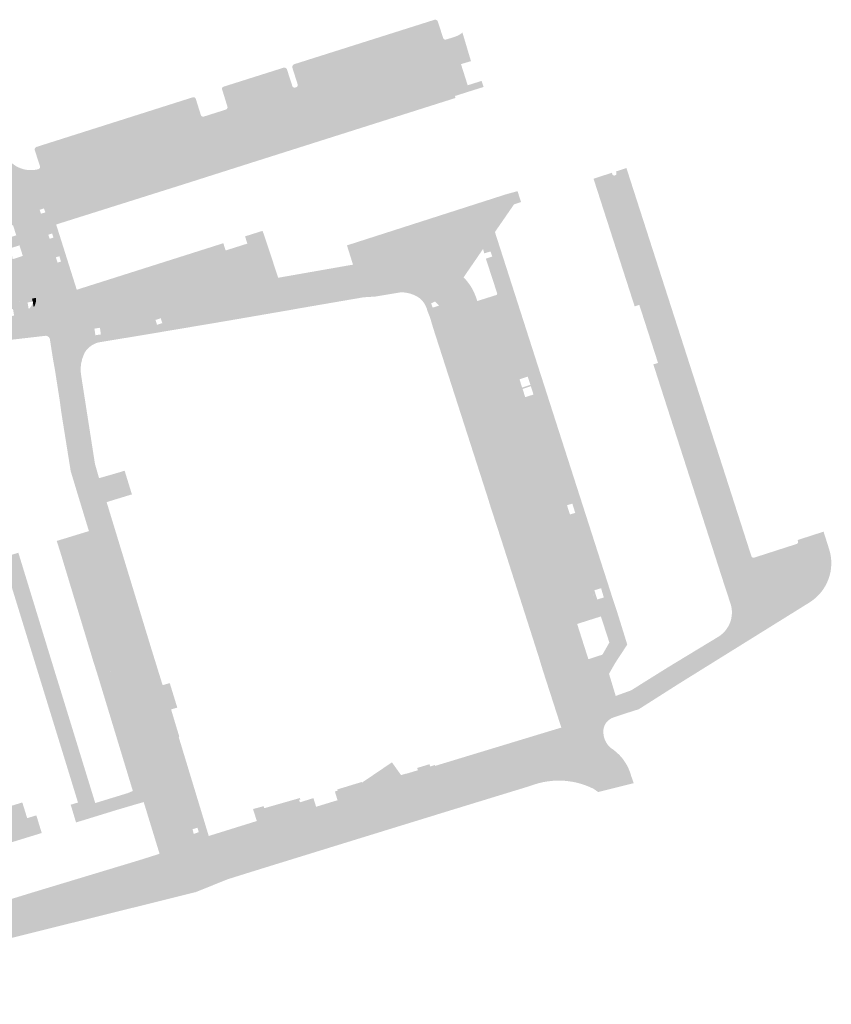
# Model space of a CAD drawing. Header units: inches. Extents: x 83221 to 84763, y 445855 to 447258.
# Tile 42 of 58: x 84313 to 84488, y 445901 to 446114. Entities that reach past the tile are written whole.
import ezdxf

# ---------------------------------------------------------------- set-up
doc = ezdxf.new("R2010")
doc.units = ezdxf.units.IN
doc.header["$MEASUREMENT"] = 0

msp = doc.modelspace()

# ---------------------------------------------------------------- hatches: boundary and pattern name
for points in [[(84404.89, 446109.81), (84372.47, 446099.47), (84372.51, 446099.49), (84372.55, 446099.51), (84372.59, 446099.54), (84372.63, 446099.56), (84372.66, 446099.59), (84372.69, 446099.63), (84372.72, 446099.66), (84372.74, 446099.7), (84372.76, 446099.74), (84372.78, 446099.78), (84372.8, 446099.83), (84372.81, 446099.88), (84372.81, 446099.92), (84372.82, 446099.97), (84372.81, 446100.02), (84372.81, 446100.07), (84372.8, 446100.11), (84371.66, 446103.7), (84371.65, 446103.75), (84371.64, 446103.8), (84371.64, 446103.86), (84371.64, 446103.91), (84371.64, 446103.97), (84371.65, 446104.02), (84371.67, 446104.07), (84371.69, 446104.13), (84371.71, 446104.17), (84371.74, 446104.22), (84371.77, 446104.26), (84371.8, 446104.3), (84371.84, 446104.34), (84371.88, 446104.37), (84371.93, 446104.4), (84371.98, 446104.43), (84372.02, 446104.45), (84372.07, 446104.47), (84402.35, 446114.06), (84402.4, 446114.07), (84402.45, 446114.08), (84402.51, 446114.09), (84402.56, 446114.09), (84402.61, 446114.09), (84402.66, 446114.08), (84402.72, 446114.07), (84402.77, 446114.05), (84402.81, 446114.03), (84402.86, 446114.01), (84402.91, 446113.98), (84402.95, 446113.94), (84402.99, 446113.9), (84403.02, 446113.86), (84403.06, 446113.82), (84403.08, 446113.77), (84403.11, 446113.72), (84403.12, 446113.67), (84404.27, 446110.12), (84404.28, 446110.08), (84404.3, 446110.04), (84404.33, 446110.01), (84404.35, 446109.97), (84404.38, 446109.94), (84404.41, 446109.91), (84404.44, 446109.88), (84404.48, 446109.86), (84404.51, 446109.84), (84404.55, 446109.82), (84404.59, 446109.81), (84404.63, 446109.8), (84404.68, 446109.79), (84404.72, 446109.79), (84404.76, 446109.79), (84404.81, 446109.79), (84404.85, 446109.8), (84404.89, 446109.81), (84404.89, 446109.81)], [(84408.12, 446104.48), (84360.76, 446089.43), (84356.47, 446088.07), (84356.1, 446087.94), (84348.8, 446085.62), (84318.76, 446076.04), (84316.76, 446081.78), (84352.53, 446093.15), (84357.27, 446094.65), (84372.27, 446099.42), (84372.47, 446099.47), (84404.89, 446109.81), (84406.44, 446110.27), (84406.9, 446110.43), (84407.35, 446110.62), (84407.77, 446110.84), (84408.18, 446111.11), (84408.44, 446111.3), (84410.28, 446105.13), (84408.12, 446104.48)], [(84357.27, 446094.65), (84357.32, 446094.67), (84357.36, 446094.7), (84357.4, 446094.73), (84357.44, 446094.76), (84357.48, 446094.8), (84357.51, 446094.84), (84357.54, 446094.88), (84357.57, 446094.92), (84357.59, 446094.96), (84357.6, 446095.01), (84357.62, 446095.05), (84357.63, 446095.1), (84357.63, 446095.14), (84357.63, 446095.19), (84357.63, 446095.24), (84357.62, 446095.28), (84356.5, 446098.9), (84356.48, 446098.94), (84356.47, 446098.98), (84356.46, 446099.02), (84356.45, 446099.06), (84356.44, 446099.11), (84356.44, 446099.15), (84356.44, 446099.19), (84356.45, 446099.23), (84356.46, 446099.28), (84356.47, 446099.32), (84356.49, 446099.36), (84356.51, 446099.39), (84356.53, 446099.43), (84356.56, 446099.46), (84356.59, 446099.49), (84356.62, 446099.52), (84356.65, 446099.55), (84356.69, 446099.57), (84356.73, 446099.59), (84356.76, 446099.61), (84356.8, 446099.62), (84356.85, 446099.63), (84369.81, 446103.73), (84369.87, 446103.74), (84369.92, 446103.74), (84369.97, 446103.74), (84370.02, 446103.73), (84370.08, 446103.72), (84370.13, 446103.7), (84370.18, 446103.68), (84370.22, 446103.66), (84370.27, 446103.63), (84370.31, 446103.59), (84370.35, 446103.56), (84370.39, 446103.52), (84370.42, 446103.47), (84370.45, 446103.43), (84370.47, 446103.38), (84370.49, 446103.33), (84371.64, 446099.78), (84371.65, 446099.74), (84371.67, 446099.7), (84371.69, 446099.66), (84371.71, 446099.63), (84371.73, 446099.59), (84371.76, 446099.56), (84371.79, 446099.53), (84371.83, 446099.5), (84371.86, 446099.48), (84371.9, 446099.46), (84371.93, 446099.44), (84371.98, 446099.43), (84372.02, 446099.41), (84372.06, 446099.41), (84372.1, 446099.4), (84372.15, 446099.4), (84372.19, 446099.41), (84372.23, 446099.41), (84372.27, 446099.42), (84357.27, 446094.65), (84357.27, 446094.65)], [(84409.09, 446099.76), (84362.18, 446084.91), (84360.76, 446089.43), (84408.12, 446104.48), (84409.42, 446100.39), (84409.43, 446100.34), (84409.43, 446100.29), (84409.43, 446100.24), (84409.43, 446100.2), (84409.42, 446100.15), (84409.41, 446100.1), (84409.39, 446100.06), (84409.37, 446100.01), (84409.35, 446099.97), (84409.32, 446099.93), (84409.29, 446099.89), (84409.26, 446099.86), (84409.22, 446099.83), (84409.18, 446099.8), (84409.14, 446099.78), (84409.09, 446099.76), (84409.09, 446099.76)], [(84413.01, 446099.55), (84411.73, 446099.15), (84406.81, 446097.59), (84406.94, 446097.17), (84360.86, 446082.55), (84348.36, 446078.57), (84320.58, 446069.81), (84318.05, 446075.58), (84318.15, 446075.66), (84318.25, 446075.73), (84318.36, 446075.8), (84318.49, 446075.89), (84318.62, 446075.96), (84318.76, 446076.04), (84318.8, 446076.04), (84318.84, 446076.05), (84318.89, 446076.05), (84318.93, 446076.05), (84318.97, 446076.04), (84319.01, 446076.03), (84319.05, 446076.02), (84319.09, 446076), (84319.12, 446075.98), (84319.16, 446075.96), (84319.19, 446075.93), (84319.22, 446075.91), (84319.25, 446075.88), (84319.28, 446075.84), (84319.3, 446075.81), (84319.32, 446075.77), (84319.34, 446075.74), (84319.35, 446075.7), (84320.47, 446072.11), (84320.49, 446072.07), (84320.51, 446072.03), (84320.53, 446071.99), (84320.55, 446071.96), (84320.58, 446071.92), (84320.61, 446071.89), (84320.65, 446071.86), (84320.68, 446071.84), (84320.72, 446071.82), (84320.76, 446071.8), (84320.8, 446071.78), (84320.84, 446071.77), (84320.89, 446071.77), (84320.93, 446071.76), (84320.97, 446071.76), (84321.02, 446071.77), (84321.06, 446071.77), (84321.1, 446071.78), (84349.29, 446080.75), (84349.33, 446080.77), (84349.37, 446080.79), (84349.4, 446080.81), (84349.44, 446080.83), (84349.47, 446080.86), (84349.5, 446080.89), (84349.53, 446080.93), (84349.56, 446080.96), (84349.58, 446081), (84349.6, 446081.04), (84349.61, 446081.08), (84349.62, 446081.12), (84349.63, 446081.16), (84349.63, 446081.21), (84349.63, 446081.25), (84349.63, 446081.29), (84349.62, 446081.34), (84349.61, 446081.38), (84348.49, 446085), (84348.48, 446085.04), (84348.47, 446085.09), (84348.47, 446085.13), (84348.47, 446085.17), (84348.47, 446085.21), (84348.48, 446085.25), (84348.49, 446085.3), (84348.51, 446085.34), (84348.52, 446085.38), (84348.54, 446085.41), (84348.57, 446085.45), (84348.6, 446085.48), (84348.62, 446085.51), (84348.66, 446085.54), (84348.69, 446085.56), (84348.73, 446085.59), (84348.77, 446085.61), (84348.8, 446085.62), (84356.1, 446087.94), (84356.15, 446087.94), (84356.2, 446087.94), (84356.24, 446087.93), (84356.29, 446087.92), (84356.33, 446087.9), (84356.38, 446087.88), (84356.41, 446087.86), (84356.45, 446087.84), (84356.48, 446087.81), (84356.51, 446087.78), (84356.54, 446087.74), (84356.57, 446087.71), (84356.59, 446087.67), (84356.61, 446087.63), (84356.62, 446087.59), (84357.74, 446084.03), (84357.76, 446083.99), (84357.78, 446083.95), (84357.8, 446083.91), (84357.82, 446083.87), (84357.85, 446083.84), (84357.88, 446083.81), (84357.92, 446083.78), (84357.95, 446083.76), (84357.99, 446083.73), (84358.03, 446083.72), (84358.07, 446083.7), (84358.11, 446083.69), (84358.15, 446083.68), (84358.2, 446083.68), (84358.24, 446083.68), (84358.28, 446083.68), (84358.33, 446083.69), (84358.37, 446083.7), (84362.18, 446084.91), (84409.09, 446099.76), (84409.14, 446099.78), (84409.18, 446099.8), (84409.22, 446099.83), (84409.26, 446099.86), (84409.29, 446099.89), (84409.32, 446099.93), (84409.35, 446099.97), (84409.37, 446100.01), (84409.39, 446100.06), (84409.41, 446100.1), (84409.42, 446100.15), (84409.43, 446100.2), (84409.43, 446100.24), (84409.43, 446100.29), (84409.43, 446100.34), (84409.42, 446100.39), (84409.57, 446099.91), (84412.58, 446100.86), (84413.01, 446099.55), (84413.01, 446099.55)], [(84352.53, 446093.15), (84316.76, 446081.78), (84316.8, 446081.79), (84316.84, 446081.81), (84316.87, 446081.84), (84316.91, 446081.86), (84316.94, 446081.89), (84316.97, 446081.92), (84317, 446081.96), (84317.02, 446081.99), (84317.04, 446082.03), (84317.06, 446082.07), (84317.08, 446082.11), (84317.09, 446082.15), (84317.1, 446082.19), (84317.1, 446082.24), (84317.1, 446082.28), (84317.1, 446082.33), (84317.09, 446082.37), (84317.08, 446082.41), (84315.95, 446085.88), (84315.94, 446085.93), (84315.93, 446085.98), (84315.93, 446086.03), (84315.93, 446086.07), (84315.94, 446086.12), (84315.95, 446086.17), (84315.96, 446086.22), (84315.98, 446086.27), (84316, 446086.31), (84316.03, 446086.35), (84316.06, 446086.39), (84316.09, 446086.43), (84316.12, 446086.46), (84316.16, 446086.49), (84316.2, 446086.52), (84316.24, 446086.55), (84316.29, 446086.57), (84350.09, 446097.3), (84350.14, 446097.31), (84350.19, 446097.32), (84350.24, 446097.33), (84350.28, 446097.33), (84350.33, 446097.32), (84350.38, 446097.31), (84350.43, 446097.3), (84350.47, 446097.29), (84350.52, 446097.27), (84350.56, 446097.24), (84350.6, 446097.22), (84350.63, 446097.18), (84350.67, 446097.15), (84350.7, 446097.11), (84350.72, 446097.08), (84350.75, 446097.03), (84350.77, 446096.99), (84350.78, 446096.95), (84351.87, 446093.47), (84351.89, 446093.42), (84351.91, 446093.38), (84351.94, 446093.35), (84351.97, 446093.31), (84352, 446093.28), (84352.03, 446093.25), (84352.07, 446093.22), (84352.11, 446093.2), (84352.15, 446093.17), (84352.2, 446093.16), (84352.24, 446093.14), (84352.29, 446093.13), (84352.34, 446093.13), (84352.38, 446093.13), (84352.43, 446093.13), (84352.48, 446093.14), (84352.53, 446093.15), (84352.53, 446093.15)], [(84360.76, 446089.43), (84362.18, 446084.91), (84358.37, 446083.7), (84358.33, 446083.69), (84358.28, 446083.68), (84358.24, 446083.68), (84358.2, 446083.68), (84358.15, 446083.68), (84358.11, 446083.69), (84358.07, 446083.7), (84358.03, 446083.72), (84357.99, 446083.73), (84357.95, 446083.76), (84357.92, 446083.78), (84357.88, 446083.81), (84357.85, 446083.84), (84357.82, 446083.87), (84357.8, 446083.91), (84357.78, 446083.95), (84357.76, 446083.99), (84357.74, 446084.03), (84356.62, 446087.59), (84356.61, 446087.63), (84356.59, 446087.67), (84356.57, 446087.71), (84356.54, 446087.74), (84356.51, 446087.78), (84356.48, 446087.81), (84356.45, 446087.84), (84356.41, 446087.86), (84356.38, 446087.88), (84356.33, 446087.9), (84356.29, 446087.92), (84356.24, 446087.93), (84356.2, 446087.94), (84356.15, 446087.94), (84356.1, 446087.94), (84356.47, 446088.07), (84360.76, 446089.43), (84360.76, 446089.43)], [(84316.3, 446068.79), (84319.76, 446057.8), (84319.9, 446057.29), (84320.06, 446056.78), (84320.26, 446056.29), (84320.49, 446055.82), (84320.75, 446055.35), (84321.04, 446054.91), (84316.21, 446053.95), (84316.2, 446054.04), (84316.18, 446054.12), (84316.17, 446054.21), (84316.15, 446054.29), (84316.12, 446054.38), (84316.1, 446054.46), (84313.59, 446062.32), (84313.37, 446063.01), (84312.64, 446065.3), (84311.95, 446067.47), (84311.24, 446069.68), (84310.13, 446073.16), (84309.93, 446073.41), (84309.71, 446073.65), (84309.48, 446073.87), (84309.22, 446074.07), (84308.95, 446074.25), (84308.66, 446074.4), (84308.37, 446074.53), (84308.06, 446074.63), (84307.82, 446074.72), (84307.58, 446074.83), (84307.34, 446074.94), (84307.11, 446075.06), (84306.88, 446075.19), (84306.66, 446075.33), (84306.42, 446075.5), (84306.19, 446075.68), (84305.97, 446075.87), (84305.53, 446076.29), (84305.13, 446076.76), (84304.78, 446077.26), (84304.48, 446077.79), (84304.44, 446077.87), (84304.41, 446077.95), (84304.37, 446078.03), (84304.33, 446078.11), (84304.3, 446078.19), (84304.26, 446078.28), (84304.21, 446078.42), (84304.16, 446078.56), (84304.11, 446078.71), (84304.06, 446078.85), (84304.02, 446079), (84303.99, 446079.15), (84302.7, 446083.32), (84309.49, 446085.51), (84309.62, 446085.09), (84309.78, 446084.69), (84309.98, 446084.3), (84310.22, 446083.93), (84310.48, 446083.59), (84310.77, 446083.29), (84311.08, 446083), (84311.42, 446082.75), (84311.88, 446082.44), (84312.38, 446082.18), (84312.89, 446081.96), (84313.42, 446081.79), (84313.97, 446081.66), (84314.52, 446081.58), (84315.09, 446081.56), (84315.65, 446081.58), (84316.21, 446081.65), (84316.76, 446081.78), (84318.76, 446076.04), (84318.62, 446075.96), (84318.49, 446075.89), (84318.36, 446075.8), (84318.25, 446075.73), (84318.15, 446075.66), (84318.05, 446075.58), (84317.68, 446075.26), (84317.35, 446074.92), (84317.04, 446074.54), (84316.76, 446074.15), (84316.52, 446073.73), (84316.31, 446073.3), (84316.14, 446072.84), (84316, 446072.35), (84315.91, 446071.84), (84315.86, 446071.32), (84315.86, 446070.8), (84315.9, 446070.29), (84315.99, 446069.78), (84316.12, 446069.28), (84316.3, 446068.79), (84316.3, 446068.79)], [(84349.29, 446080.75), (84321.1, 446071.78), (84321.06, 446071.77), (84321.02, 446071.77), (84320.97, 446071.76), (84320.93, 446071.76), (84320.89, 446071.77), (84320.84, 446071.77), (84320.8, 446071.78), (84320.76, 446071.8), (84320.72, 446071.82), (84320.68, 446071.84), (84320.65, 446071.86), (84320.61, 446071.89), (84320.58, 446071.92), (84320.55, 446071.96), (84320.53, 446071.99), (84320.51, 446072.03), (84320.49, 446072.07), (84320.47, 446072.11), (84319.35, 446075.7), (84319.34, 446075.74), (84319.32, 446075.77), (84319.3, 446075.81), (84319.28, 446075.84), (84319.25, 446075.88), (84319.22, 446075.91), (84319.19, 446075.93), (84319.16, 446075.96), (84319.12, 446075.98), (84319.09, 446076), (84319.05, 446076.02), (84319.01, 446076.03), (84318.97, 446076.04), (84318.93, 446076.05), (84318.89, 446076.05), (84318.84, 446076.05), (84318.8, 446076.04), (84318.76, 446076.04), (84348.8, 446085.62), (84348.77, 446085.61), (84348.73, 446085.59), (84348.69, 446085.56), (84348.66, 446085.54), (84348.62, 446085.51), (84348.6, 446085.48), (84348.57, 446085.45), (84348.54, 446085.41), (84348.52, 446085.38), (84348.51, 446085.34), (84348.49, 446085.3), (84348.48, 446085.25), (84348.47, 446085.21), (84348.47, 446085.17), (84348.47, 446085.13), (84348.47, 446085.09), (84348.48, 446085.04), (84348.49, 446085), (84349.61, 446081.38), (84349.62, 446081.34), (84349.63, 446081.29), (84349.63, 446081.25), (84349.63, 446081.21), (84349.63, 446081.16), (84349.62, 446081.12), (84349.61, 446081.08), (84349.6, 446081.04), (84349.58, 446081), (84349.56, 446080.96), (84349.53, 446080.93), (84349.5, 446080.89), (84349.47, 446080.86), (84349.44, 446080.83), (84349.4, 446080.81), (84349.37, 446080.79), (84349.33, 446080.77), (84349.29, 446080.75), (84349.29, 446080.75)], [(84456.73, 446042.16), (84457.56, 446039.58), (84458.39, 446037), (84459.22, 446034.42), (84460.05, 446031.84), (84460.88, 446029.26), (84461.71, 446026.68), (84462.54, 446024.1), (84463.38, 446021.53), (84464.21, 446018.95), (84465.04, 446016.37), (84465.87, 446013.79), (84466.7, 446011.21), (84467.53, 446008.63), (84468.36, 446006.05), (84469.19, 446003.47), (84470.02, 446000.89), (84470.84, 445998.33), (84463.72, 445996.09), (84449.72, 446039.55), (84450.73, 446039.88), (84446.68, 446052.43), (84445.68, 446052.1), (84436.88, 446079.41), (84436.79, 446079.71), (84437.88, 446080.06), (84440.74, 446080.99), (84440.82, 446080.75), (84440.85, 446080.65), (84440.95, 446080.52), (84441.1, 446080.43), (84441.26, 446080.39), (84441.43, 446080.42), (84441.58, 446080.5), (84441.69, 446080.62), (84441.75, 446080.78), (84441.75, 446080.94), (84441.72, 446081.04), (84441.64, 446081.28), (84443.9, 446082.01), (84445.94, 446075.68), (84446.77, 446073.1), (84447.6, 446070.53), (84448.43, 446067.95), (84449.26, 446065.37), (84450.09, 446062.79), (84450.92, 446060.21), (84451.75, 446057.63), (84452.58, 446055.05), (84453.41, 446052.47), (84454.24, 446049.89), (84455.07, 446047.32), (84455.9, 446044.74), (84456.73, 446042.16)], [(84415.46, 446068.18), (84417.71, 446061.18), (84414.28, 446060.03), (84413.5, 446062.41), (84414.87, 446062.88), (84414.52, 446063.97), (84413.16, 446063.57), (84412.89, 446064.51), (84408.69, 446058.39), (84408.12, 446058.93), (84407.52, 446059.44), (84406.89, 446059.91), (84406.23, 446060.33), (84405.55, 446060.72), (84404.84, 446061.06), (84403.99, 446061.39), (84403.11, 446061.65), (84402.21, 446061.82), (84401.3, 446061.91), (84400.39, 446061.91), (84399.48, 446061.83), (84369.97, 446056.72), (84369.95, 446056.91), (84357.96, 446060.5), (84357.94, 446060.59), (84356.41, 446065.31), (84327.71, 446056.19), (84329.27, 446051.52), (84328.82, 446051.4), (84328.22, 446051.35), (84327.62, 446051.35), (84327.01, 446051.39), (84326.42, 446051.47), (84325.83, 446051.6), (84325.25, 446051.77), (84325.03, 446055.7), (84356.73, 446065.76), (84357.22, 446064.19), (84361.93, 446065.68), (84361.42, 446067.24), (84365.22, 446068.44), (84366.95, 446063.28), (84368.59, 446058.29), (84384.77, 446061.13), (84383.46, 446065.29), (84417.88, 446076.34), (84420.35, 446077.01), (84421.11, 446074.66), (84419.6, 446074.17), (84414.11, 446072.36), (84415.46, 446068.18), (84415.46, 446068.18)], [(84310.77, 446064.7), (84311.16, 446062.3), (84313.37, 446063.01), (84313.59, 446062.32), (84316.1, 446054.46), (84316.12, 446054.38), (84316.15, 446054.29), (84316.17, 446054.21), (84316.18, 446054.12), (84316.2, 446054.04), (84316.21, 446053.95), (84305.77, 446051.88), (84303.25, 446068.05), (84303.43, 446068.08), (84303.06, 446070.31), (84302.81, 446071.09), (84301.83, 446074.17), (84302.12, 446074.24), (84304.5, 446074.81), (84307.96, 446052.54), (84308.38, 446052.6), (84304.93, 446074.91), (84306.66, 446075.33), (84306.88, 446075.19), (84307.11, 446075.06), (84307.34, 446074.94), (84307.58, 446074.83), (84307.82, 446074.72), (84308.06, 446074.63), (84308.37, 446074.53), (84308.66, 446074.4), (84308.95, 446074.25), (84309.22, 446074.07), (84309.48, 446073.87), (84309.71, 446073.65), (84309.93, 446073.41), (84310.13, 446073.16), (84311.24, 446069.68), (84309.44, 446069.1), (84309.85, 446066.8), (84311.95, 446067.47), (84312.64, 446065.3), (84310.77, 446064.7), (84310.77, 446064.7)], [(84321.25, 446061.68), (84322.78, 446053.09), (84322.5, 446053.31), (84321.97, 446053.8), (84321.48, 446054.34), (84321.04, 446054.91), (84320.75, 446055.35), (84320.49, 446055.82), (84320.26, 446056.29), (84320.06, 446056.78), (84319.9, 446057.29), (84319.76, 446057.8), (84316.3, 446068.79), (84316.12, 446069.28), (84315.99, 446069.78), (84315.9, 446070.29), (84315.86, 446070.8), (84315.86, 446071.32), (84315.91, 446071.84), (84316, 446072.35), (84316.14, 446072.84), (84316.31, 446073.3), (84316.52, 446073.73), (84316.76, 446074.15), (84317.04, 446074.54), (84317.35, 446074.92), (84317.68, 446075.26), (84317.87, 446075.42), (84317.47, 446073.14), (84317.01, 446072.98), (84317.28, 446072.13), (84317.76, 446072.28), (84319.26, 446067.71), (84318.87, 446067.58), (84319.18, 446066.71), (84319.55, 446066.83), (84320.88, 446062.82), (84320.52, 446062.7), (84320.89, 446061.56), (84321.25, 446061.68)], [(84325.03, 446055.7), (84325.25, 446051.77), (84324.49, 446052.06), (84323.76, 446052.43), (84323.07, 446052.87), (84322.78, 446053.09), (84321.25, 446061.68), (84321.62, 446061.79), (84321.29, 446062.95), (84320.88, 446062.82), (84319.55, 446066.83), (84320, 446066.98), (84319.71, 446067.86), (84319.26, 446067.71), (84317.76, 446072.28), (84318.24, 446072.43), (84317.94, 446073.29), (84317.47, 446073.14), (84317.87, 446075.42), (84318.05, 446075.58), (84320.58, 446069.81), (84321.07, 446068.26), (84324.54, 446057.25), (84325.03, 446055.7)], [(84419.6, 446074.17), (84415.46, 446068.18), (84414.11, 446072.36), (84419.6, 446074.17), (84419.6, 446074.17)], [(84357.94, 446060.59), (84329.27, 446051.52), (84327.71, 446056.19), (84356.41, 446065.31), (84357.94, 446060.59), (84357.94, 446060.59)], [(84399.65, 446058.83), (84371.33, 446053.9), (84370.12, 446053.7), (84359.65, 446056.86), (84359.17, 446056.75), (84357.96, 446060.5), (84369.95, 446056.91), (84369.97, 446056.72), (84399.48, 446061.83), (84400.39, 446061.91), (84401.3, 446061.91), (84402.21, 446061.82), (84403.11, 446061.65), (84403.99, 446061.39), (84404.84, 446061.06), (84405.55, 446060.72), (84406.23, 446060.33), (84406.89, 446059.91), (84407.52, 446059.44), (84408.12, 446058.93), (84408.69, 446058.39), (84408.72, 446058.36), (84408.75, 446058.33), (84408.77, 446058.3), (84408.8, 446058.27), (84408.83, 446058.24), (84408.86, 446058.22), (84409.41, 446057.58), (84409.92, 446056.91), (84410.38, 446056.2), (84410.82, 446055.39), (84411.2, 446054.55), (84411.5, 446053.68), (84411.66, 446053.25), (84408.77, 446052.36), (84408.48, 446053.34), (84408.19, 446053.98), (84407.86, 446054.59), (84407.48, 446055.17), (84407.06, 446055.73), (84406.54, 446056.3), (84405.97, 446056.83), (84405.36, 446057.31), (84405.3, 446057.35), (84405.24, 446057.4), (84405.17, 446057.44), (84405.11, 446057.48), (84405.04, 446057.53), (84404.98, 446057.57), (84404.39, 446057.94), (84403.76, 446058.25), (84403.11, 446058.51), (84402.43, 446058.7), (84401.75, 446058.83), (84401.05, 446058.9), (84400.35, 446058.9), (84399.65, 446058.83), (84399.65, 446058.83)], [(84425.76, 446036.11), (84434.71, 446008.26), (84432.77, 446007.63), (84432.2, 446009.46), (84431.05, 446009.09), (84431.63, 446007.27), (84431.16, 446007.12), (84423.14, 446032.1), (84422.93, 446032.76), (84423.8, 446033.04), (84423.23, 446034.83), (84422.35, 446034.54), (84422.25, 446034.84), (84423.13, 446035.13), (84422.56, 446036.91), (84421.67, 446036.62), (84420.61, 446039.9), (84415.9, 446054.6), (84415.86, 446054.8), (84415.97, 446054.84), (84414.28, 446060.03), (84417.71, 446061.18), (84424.29, 446040.68), (84425.76, 446036.11)], [(84359.24, 446056.51), (84338.6, 446049.97), (84338.56, 446049.98), (84338.52, 446050), (84338.47, 446050.01), (84338.43, 446050.02), (84338.39, 446050.02), (84338.34, 446050.02), (84338.3, 446050.01), (84338.26, 446050), (84338.22, 446049.99), (84338.18, 446049.97), (84330.53, 446047.55), (84330.04, 446047.47), (84328.85, 446047.29), (84325.52, 446046.79), (84325.27, 446051.27), (84325.25, 446051.77), (84325.83, 446051.6), (84326.42, 446051.47), (84327.01, 446051.39), (84327.62, 446051.35), (84328.22, 446051.35), (84328.82, 446051.4), (84329.27, 446051.52), (84357.94, 446060.59), (84357.96, 446060.5), (84359.17, 446056.75), (84359.24, 446056.51), (84359.24, 446056.51)], [(84387.02, 446054.06), (84372.6, 446051.58), (84331.18, 446045.2), (84330.51, 446045.06), (84329.86, 446044.85), (84329.24, 446044.57), (84328.65, 446044.23), (84328.1, 446043.84), (84327.6, 446043.38), (84327.14, 446042.88), (84326.74, 446042.33), (84326.4, 446041.74), (84326.12, 446041.12), (84325.9, 446040.48), (84325.88, 446040.38), (84325.52, 446046.79), (84328.85, 446047.29), (84329.07, 446045.86), (84330.25, 446046.04), (84330.04, 446047.47), (84330.53, 446047.55), (84338.18, 446049.97), (84338.22, 446049.99), (84338.26, 446050), (84338.3, 446050.01), (84338.34, 446050.02), (84338.39, 446050.02), (84338.43, 446050.02), (84338.47, 446050.01), (84338.52, 446050), (84338.56, 446049.98), (84338.6, 446049.97), (84338.63, 446049.95), (84338.66, 446049.92), (84338.69, 446049.9), (84338.72, 446049.87), (84338.75, 446049.84), (84338.77, 446049.81), (84338.79, 446049.77), (84338.81, 446049.74), (84338.83, 446049.7), (84338.84, 446049.66), (84339.38, 446048.32), (84342.05, 446049.17), (84342.39, 446048.12), (84343.53, 446048.48), (84343.2, 446049.53), (84359.79, 446054.82), (84359.24, 446056.51), (84359.17, 446056.75), (84359.65, 446056.86), (84370.12, 446053.7), (84371.33, 446053.9), (84399.65, 446058.83), (84400.35, 446058.9), (84401.05, 446058.9), (84401.75, 446058.83), (84402.43, 446058.7), (84403.11, 446058.51), (84403.76, 446058.25), (84404.39, 446057.94), (84404.98, 446057.57), (84405.04, 446057.53), (84405.11, 446057.48), (84405.17, 446057.44), (84405.24, 446057.4), (84405.3, 446057.35), (84405.36, 446057.31), (84395.03, 446055.13), (84389.61, 446054.23), (84387.02, 446054.06), (84387.02, 446054.06)], [(84408.19, 446053.98), (84408.48, 446053.34), (84408.77, 446052.36), (84408.79, 446052.16), (84406.62, 446051.44), (84402.96, 446052.14), (84403.35, 446052.27), (84403.22, 446052.43), (84403.09, 446052.58), (84402.95, 446052.73), (84402.81, 446052.87), (84402.66, 446053.01), (84402.51, 446053.15), (84401.66, 446052.72), (84401.8, 446052.37), (84400.23, 446052.67), (84399.99, 446053.01), (84399.73, 446053.33), (84399.44, 446053.63), (84399.13, 446053.91), (84398.68, 446054.2), (84398.2, 446054.46), (84397.7, 446054.67), (84397.18, 446054.85), (84396.65, 446054.98), (84396.12, 446055.08), (84395.58, 446055.13), (84395.03, 446055.13), (84405.36, 446057.31), (84405.97, 446056.83), (84406.54, 446056.3), (84407.06, 446055.73), (84407.48, 446055.17), (84407.86, 446054.59), (84408.19, 446053.98)], [(84295.85, 446042.66), (84295.71, 446043.61), (84282.41, 446041.63), (84281.75, 446041.49), (84251.15, 446036.75), (84249.64, 446036.51), (84248.66, 446036.36), (84237.74, 446034.66), (84237.69, 446034.65), (84237.64, 446034.65), (84237.6, 446034.65), (84237.55, 446034.65), (84237.5, 446034.66), (84237.46, 446034.68), (84237.42, 446034.69), (84237.37, 446034.71), (84237.34, 446034.74), (84237.3, 446034.77), (84237.26, 446034.8), (84237.23, 446034.83), (84237.2, 446034.87), (84237.18, 446034.91), (84237.16, 446034.95), (84237.14, 446035), (84237.13, 446035.04), (84237.12, 446035.09), (84236.61, 446038.48), (84236.61, 446038.53), (84236.61, 446038.58), (84236.62, 446038.63), (84236.63, 446038.68), (84236.64, 446038.73), (84236.66, 446038.78), (84236.69, 446038.83), (84236.71, 446038.87), (84236.75, 446038.91), (84236.78, 446038.95), (84236.82, 446038.98), (84236.86, 446039.02), (84236.91, 446039.04), (84236.95, 446039.07), (84237, 446039.08), (84237.05, 446039.1), (84301.39, 446049.11), (84309.86, 446049.77), (84310.01, 446049.8), (84311.48, 446050.12), (84313.78, 446050.63), (84314.03, 446050.69), (84314.27, 446050.76), (84314.5, 446050.86), (84314.72, 446050.98), (84314.94, 446051.11), (84315.14, 446051.26), (84315.33, 446051.43), (84315.5, 446051.62), (84315.66, 446051.81), (84315.8, 446052.03), (84315.92, 446052.24), (84316.02, 446052.47), (84316.1, 446052.71), (84316.17, 446052.95), (84316.21, 446053.2), (84316.23, 446053.45), (84316.23, 446053.7), (84316.21, 446053.95), (84321.04, 446054.91), (84321.48, 446054.34), (84321.97, 446053.8), (84322.5, 446053.31), (84323.07, 446052.87), (84323.76, 446052.43), (84324.49, 446052.06), (84325.25, 446051.77), (84325.27, 446051.27), (84325.52, 446046.79), (84323, 446046.41), (84318.28, 446045.74), (84296.29, 446043.21), (84296.24, 446043.2), (84296.2, 446043.19), (84296.16, 446043.18), (84296.12, 446043.16), (84296.09, 446043.14), (84296.05, 446043.11), (84296.02, 446043.09), (84295.99, 446043.06), (84295.96, 446043.02), (84295.93, 446042.99), (84295.91, 446042.95), (84295.89, 446042.91), (84295.88, 446042.87), (84295.86, 446042.83), (84295.86, 446042.79), (84295.85, 446042.75), (84295.85, 446042.71), (84295.85, 446042.66), (84295.85, 446042.66)], [(84359.24, 446056.51), (84359.79, 446054.82), (84343.2, 446049.53), (84342.05, 446049.17), (84339.38, 446048.32), (84338.84, 446049.66), (84338.83, 446049.7), (84338.81, 446049.74), (84338.79, 446049.77), (84338.77, 446049.81), (84338.75, 446049.84), (84338.72, 446049.87), (84338.69, 446049.9), (84338.66, 446049.92), (84338.63, 446049.95), (84338.6, 446049.97), (84359.24, 446056.51), (84359.24, 446056.51)], [(84309.86, 446049.77), (84301.39, 446049.11), (84237.03, 446039.1), (84236.9, 446039.05), (84236.78, 446038.95), (84236.68, 446038.83), (84236.62, 446038.68), (84236.61, 446038.53), (84236.51, 446039.21), (84237.02, 446039.29), (84238.09, 446039.45), (84237.26, 446042.06), (84242.11, 446042.82), (84242.38, 446041.97), (84245.35, 446042.51), (84272.32, 446046.65), (84272.43, 446046.67), (84280.38, 446047.91), (84283.14, 446048.42), (84285.22, 446048.72), (84289.24, 446049.32), (84305.77, 446051.88), (84315.36, 446053.78), (84315.49, 446053.12), (84314.39, 446052.95), (84314.63, 446051.54), (84314.81, 446051.7), (84314.97, 446051.87), (84315.12, 446052.06), (84315.26, 446052.25), (84315.37, 446052.46), (84315.47, 446052.68), (84315.54, 446052.88), (84315.73, 446051.92), (84315.66, 446051.81), (84315.5, 446051.62), (84315.33, 446051.43), (84315.14, 446051.26), (84314.94, 446051.11), (84314.72, 446050.98), (84314.5, 446050.86), (84314.27, 446050.76), (84314.03, 446050.69), (84313.78, 446050.63), (84311.48, 446050.12), (84311.25, 446051.52), (84309.77, 446051.28), (84310.01, 446049.8), (84309.86, 446049.77)], [(84316.21, 446053.2), (84316.17, 446052.95), (84316.1, 446052.71), (84316.02, 446052.47), (84315.92, 446052.24), (84315.8, 446052.03), (84315.73, 446051.92), (84315.54, 446052.88), (84315.55, 446052.91), (84315.61, 446053.14), (84315.49, 446053.12), (84315.36, 446053.78), (84316.21, 446053.95), (84316.23, 446053.7), (84316.23, 446053.45), (84316.21, 446053.2)], [(84406.37, 446046.42), (84417.1, 446013.03), (84418.78, 446013.64), (84420.25, 446008.95), (84418.62, 446008.39), (84432.23, 445965.71), (84433.87, 445966.2), (84434.48, 445964.41), (84434.59, 445963.98), (84434.67, 445963.55), (84434.7, 445963.11), (84434.7, 445962.67), (84434.66, 445962.23), (84434.58, 445961.8), (84434.47, 445961.38), (84434.31, 445960.96), (84434.12, 445960.57), (84433.91, 445960.2), (84433.67, 445959.85), (84433.4, 445959.53), (84433.1, 445959.23), (84432.77, 445958.96), (84432.43, 445958.71), (84432.06, 445958.49), (84431.68, 445958.31), (84431.29, 445958.16), (84429.82, 445961.02), (84425.78, 445973.53), (84424.97, 445976.21), (84416.76, 446001.89), (84416.25, 446003.45), (84414.51, 446008.8), (84413.85, 446010.94), (84402.09, 446047.46), (84401.41, 446049.77), (84400.85, 446051.14), (84400.75, 446051.54), (84400.6, 446051.93), (84400.43, 446052.31), (84400.23, 446052.67), (84401.8, 446052.37), (84402.01, 446051.83), (84402.96, 446052.14), (84406.62, 446051.44), (84408.04, 446047.01), (84406.37, 446046.42)], [(84419.22, 446030.84), (84433.52, 445986.58), (84432.45, 445986.19), (84433.24, 445983.43), (84435.67, 445975.81), (84438.07, 445968.11), (84433.76, 445966.8), (84420.25, 446008.95), (84418.78, 446013.64), (84408.04, 446047.01), (84406.62, 446051.44), (84408.79, 446052.16), (84408.77, 446052.36), (84411.66, 446053.25), (84411.94, 446053.35), (84416.7, 446038.61), (84419.22, 446030.84), (84419.22, 446030.84)], [(84415.9, 446054.6), (84420.61, 446039.9), (84416.7, 446038.61), (84411.94, 446053.35), (84415.9, 446054.6), (84415.9, 446054.6)], [(84340.85, 446046.15), (84337.4, 446045.58), (84329.75, 446044.31), (84329.3, 446044.18), (84328.87, 446044), (84328.46, 446043.79), (84328.07, 446043.53), (84327.71, 446043.25), (84327.37, 446042.92), (84327.07, 446042.57), (84326.8, 446042.2), (84326.46, 446041.46), (84326.2, 446040.69), (84326.01, 446039.89), (84325.98, 446039.73), (84325.96, 446039.57), (84325.94, 446039.41), (84325.88, 446040.38), (84325.9, 446040.48), (84326.12, 446041.12), (84326.4, 446041.74), (84326.74, 446042.33), (84327.14, 446042.88), (84327.6, 446043.38), (84328.1, 446043.84), (84328.65, 446044.23), (84329.24, 446044.57), (84329.86, 446044.85), (84330.51, 446045.06), (84331.18, 446045.2), (84372.6, 446051.58), (84370.73, 446051.24), (84356.74, 446048.83), (84340.84, 446046.15), (84340.85, 446046.15)], [(84322.17, 446045.26), (84324.11, 446033.48), (84321.15, 446033.02), (84320.32, 446038.32), (84319.87, 446040.85), (84319.32, 446044.36), (84319.24, 446044.86), (84319.24, 446044.94), (84319.22, 446045.02), (84319.2, 446045.1), (84319.17, 446045.17), (84319.14, 446045.25), (84319.09, 446045.31), (84319.05, 446045.38), (84319, 446045.44), (84318.94, 446045.5), (84318.88, 446045.55), (84318.81, 446045.59), (84318.74, 446045.63), (84318.67, 446045.67), (84318.59, 446045.7), (84318.52, 446045.72), (84318.44, 446045.73), (84318.36, 446045.74), (84318.28, 446045.74), (84323, 446046.41), (84322.92, 446046.39), (84322.83, 446046.37), (84322.75, 446046.33), (84322.67, 446046.3), (84322.6, 446046.25), (84322.52, 446046.2), (84322.46, 446046.14), (84322.4, 446046.08), (84322.34, 446046.01), (84322.29, 446045.93), (84322.25, 446045.86), (84322.22, 446045.78), (84322.19, 446045.69), (84322.17, 446045.61), (84322.16, 446045.52), (84322.15, 446045.43), (84322.16, 446045.34), (84322.17, 446045.26), (84322.17, 446045.26)], [(84331.49, 446009.78), (84340.44, 445980.43), (84341.07, 445978.36), (84341.7, 445976.33), (84343.6, 445970.2), (84347.07, 445959), (84352.87, 445939.9), (84351.13, 445939.37), (84350.07, 445939.05), (84349.72, 445938.94), (84349.66, 445939.13), (84349.61, 445939.26), (84350.27, 445939.48), (84350.01, 445940.33), (84331.02, 446002.67), (84326.88, 446016.26), (84326.81, 446016.5), (84326.74, 446016.74), (84326.68, 446016.99), (84326.63, 446017.23), (84326.58, 446017.48), (84326.54, 446017.73), (84324.87, 446028.83), (84324.11, 446033.48), (84322.17, 446045.26), (84322.16, 446045.34), (84322.15, 446045.43), (84322.16, 446045.52), (84322.17, 446045.61), (84322.19, 446045.69), (84322.22, 446045.78), (84322.25, 446045.86), (84322.29, 446045.93), (84322.34, 446046.01), (84322.4, 446046.08), (84322.46, 446046.14), (84322.52, 446046.2), (84322.6, 446046.25), (84322.67, 446046.3), (84322.75, 446046.33), (84322.83, 446046.37), (84322.92, 446046.39), (84323, 446046.41), (84325.52, 446046.79), (84325.88, 446040.38), (84325.94, 446039.41), (84325.91, 446039.09), (84325.89, 446038.76), (84325.88, 446038.44), (84325.89, 446038.11), (84325.91, 446037.79), (84325.94, 446037.46), (84326.98, 446030.77), (84328.97, 446018.03), (84329.85, 446014.95), (84331.49, 446009.78), (84331.49, 446009.78)], [(84408.04, 446047.01), (84418.78, 446013.64), (84417.1, 446013.03), (84406.37, 446046.42), (84408.04, 446047.01), (84408.04, 446047.01)], [(84422.35, 446034.54), (84421.44, 446034.25), (84422.02, 446032.46), (84422.93, 446032.76), (84423.14, 446032.1), (84419.22, 446030.84), (84416.7, 446038.61), (84420.61, 446039.9), (84421.67, 446036.62), (84420.77, 446036.32), (84421.35, 446034.54), (84422.25, 446034.84), (84422.35, 446034.54)], [(84324.11, 446033.48), (84324.87, 446028.83), (84321.82, 446028.36), (84321.72, 446029.03), (84321.69, 446029.19), (84321.36, 446031.68), (84321.15, 446033.02), (84324.11, 446033.48), (84324.11, 446033.48)], [(84423.14, 446032.1), (84437.37, 445987.8), (84433.52, 445986.58), (84419.22, 446030.84), (84423.14, 446032.1), (84423.14, 446032.1)], [(84326.88, 446016.26), (84331.02, 446002.67), (84327.72, 446001.66), (84327.76, 446001.67), (84327.8, 446001.69), (84327.84, 446001.71), (84327.87, 446001.74), (84327.9, 446001.77), (84327.93, 446001.8), (84327.96, 446001.83), (84327.98, 446001.87), (84328, 446001.9), (84328.02, 446001.94), (84328.04, 446001.98), (84328.05, 446002.02), (84328.05, 446002.06), (84328.06, 446002.11), (84328.06, 446002.15), (84328.06, 446002.19), (84328.05, 446002.23), (84328.04, 446002.28), (84327.66, 446003.51), (84325.38, 446010.99), (84324.82, 446012.85), (84323.72, 446016.48), (84321.82, 446028.36), (84324.87, 446028.83), (84326.54, 446017.73), (84326.58, 446017.48), (84326.63, 446017.23), (84326.68, 446016.99), (84326.74, 446016.74), (84326.81, 446016.5), (84326.88, 446016.26), (84326.88, 446016.26)], [(84334.05, 446016.16), (84335.38, 446016.57), (84336.96, 446011.45), (84334.67, 446010.75), (84331.49, 446009.78), (84329.85, 446014.95), (84334.05, 446016.16), (84334.05, 446016.16)], [(84420.25, 446008.95), (84433.76, 445966.8), (84433.68, 445966.75), (84433.87, 445966.2), (84432.23, 445965.71), (84418.62, 446008.39), (84420.25, 446008.95), (84420.25, 446008.95)], [(84434.71, 446008.26), (84440.39, 445990.6), (84438.74, 445990.07), (84438.42, 445991.15), (84436.97, 445990.72), (84437.31, 445989.61), (84436.84, 445989.46), (84431.16, 446007.12), (84431.63, 446007.27), (84431.68, 446007.1), (84432.82, 446007.44), (84432.77, 446007.63), (84434.71, 446008.26)], [(84327.72, 446001.66), (84325.6, 446001), (84321.51, 445999.74), (84321.45, 445999.73), (84321.38, 445999.67), (84321.32, 445999.58), (84321.31, 445999.47), (84320.7, 446001.38), (84324.79, 446002.63), (84327.66, 446003.51), (84328.04, 446002.28), (84328.05, 446002.23), (84328.06, 446002.19), (84328.06, 446002.15), (84328.06, 446002.11), (84328.05, 446002.06), (84328.05, 446002.02), (84328.04, 446001.98), (84328.02, 446001.94), (84328, 446001.9), (84327.98, 446001.87), (84327.96, 446001.83), (84327.93, 446001.8), (84327.9, 446001.77), (84327.87, 446001.74), (84327.84, 446001.71), (84327.8, 446001.69), (84327.76, 446001.67), (84327.72, 446001.66)], [(84331.02, 446002.67), (84350.01, 445940.33), (84344.5, 445938.66), (84341.56, 445948.39), (84333.84, 445973.88), (84333.26, 445975.79), (84325.6, 446001), (84327.72, 446001.66), (84331.02, 446002.67), (84331.02, 446002.67)], [(84487.73, 445999.61), (84487.95, 445998.81), (84488.1, 445998), (84488.19, 445997.18), (84488.2, 445996.35), (84488.15, 445995.53), (84488.03, 445994.71), (84487.84, 445993.9), (84487.59, 445993.12), (84487.27, 445992.35), (84486.89, 445991.62), (84486.46, 445990.92), (84485.96, 445990.26), (84485.41, 445989.64), (84484.82, 445989.07), (84484.17, 445988.55), (84483.49, 445988.08), (84455.26, 445970.52), (84452.1, 445968.51), (84446.59, 445965), (84444.17, 445964.23), (84443.39, 445963.97), (84442.15, 445968.07), (84443.44, 445968.54), (84444.9, 445969.06), (84448.5, 445971.32), (84448.97, 445971.61), (84449.52, 445971.96), (84453.15, 445974.22), (84463.74, 445980.64), (84464.17, 445980.93), (84464.58, 445981.25), (84464.95, 445981.61), (84465.3, 445981.99), (84465.61, 445982.41), (84465.89, 445982.84), (84466.13, 445983.3), (84466.33, 445983.78), (84466.49, 445984.27), (84466.6, 445984.78), (84466.68, 445985.29), (84466.71, 445985.81), (84466.7, 445986.32), (84466.64, 445986.84), (84466.54, 445987.35), (84466.4, 445987.84), (84464.57, 445993.44), (84463.72, 445996.09), (84470.84, 445998.33), (84470.95, 445998.02), (84472.63, 445992.79), (84482.29, 445995.91), (84482.34, 445996.18), (84482.36, 445996.45), (84482.37, 445996.73), (84482.35, 445996.92), (84482.33, 445997.11), (84482.29, 445997.29), (84482.28, 445997.33), (84482.27, 445997.37), (84482.26, 445997.41), (84482.25, 445997.45), (84482.24, 445997.49), (84482.23, 445997.54), (84481, 446001.34), (84480.92, 446001.58), (84481.21, 446001.67), (84486.53, 446003.39), (84487.73, 445999.61), (84487.73, 445999.61)], [(84325.6, 446001), (84333.26, 445975.79), (84333.25, 445975.81), (84333.25, 445975.83), (84333.23, 445975.85), (84333.22, 445975.86), (84333.21, 445975.88), (84333.19, 445975.9), (84333.18, 445975.91), (84333.16, 445975.92), (84333.14, 445975.93), (84333.12, 445975.94), (84333.1, 445975.95), (84333.08, 445975.96), (84333.06, 445975.96), (84333.04, 445975.96), (84333.01, 445975.96), (84332.99, 445975.96), (84332.97, 445975.96), (84332.95, 445975.96), (84329.1, 445974.8), (84329.07, 445974.79), (84329.05, 445974.78), (84329.02, 445974.78), (84328.99, 445974.78), (84328.97, 445974.78), (84328.94, 445974.79), (84328.92, 445974.79), (84328.89, 445974.8), (84328.87, 445974.81), (84328.85, 445974.83), (84328.82, 445974.84), (84328.8, 445974.86), (84328.79, 445974.88), (84328.77, 445974.9), (84328.75, 445974.92), (84328.74, 445974.94), (84328.73, 445974.97), (84328.72, 445974.99), (84321.34, 445999.41), (84321.33, 445999.43), (84321.32, 445999.45), (84321.32, 445999.47), (84321.32, 445999.49), (84321.32, 445999.51), (84321.32, 445999.53), (84321.32, 445999.55), (84321.33, 445999.58), (84321.34, 445999.59), (84321.35, 445999.61), (84321.36, 445999.63), (84321.37, 445999.65), (84321.38, 445999.67), (84321.4, 445999.68), (84321.41, 445999.69), (84321.43, 445999.71), (84321.45, 445999.72), (84321.47, 445999.73), (84321.48, 445999.73), (84321.51, 445999.74), (84325.6, 446001), (84325.6, 446001)], [(84482.23, 445997.54), (84482.24, 445997.49), (84482.25, 445997.45), (84482.26, 445997.41), (84482.27, 445997.37), (84482.28, 445997.33), (84482.29, 445997.29), (84482.33, 445997.11), (84482.35, 445996.92), (84482.37, 445996.73), (84482.36, 445996.45), (84482.34, 445996.18), (84482.29, 445995.91), (84472.63, 445992.79), (84470.95, 445998.02), (84470.97, 445997.98), (84471, 445997.94), (84471.03, 445997.91), (84471.06, 445997.88), (84471.09, 445997.85), (84471.13, 445997.82), (84471.17, 445997.8), (84471.21, 445997.78), (84471.25, 445997.77), (84471.29, 445997.76), (84471.33, 445997.75), (84471.38, 445997.74), (84471.42, 445997.74), (84471.46, 445997.75), (84480.68, 446000.72), (84480.72, 446000.73), (84480.76, 446000.75), (84480.79, 446000.77), (84480.83, 446000.8), (84480.86, 446000.82), (84480.89, 446000.86), (84480.92, 446000.89), (84480.95, 446000.93), (84480.97, 446000.96), (84480.99, 446001), (84481, 446001.04), (84481.01, 446001.08), (84481.02, 446001.12), (84481.02, 446001.17), (84481.02, 446001.21), (84481.02, 446001.25), (84481.01, 446001.29), (84481, 446001.34), (84482.23, 445997.54), (84482.23, 445997.54)], [(84336.07, 445946.86), (84336.86, 445944.15), (84333.56, 445943.18), (84327.72, 445941.38), (84326.48, 445941), (84324.88, 445940.51), (84323.72, 445944.34), (84325.3, 445944.83), (84309.05, 445997.66), (84309, 445997.78), (84312.4, 445998.83), (84312.89, 445997.24), (84320.6, 445972.08), (84321.28, 445969.91), (84329.03, 445944.7), (84336.07, 445946.86)], [(84440.97, 445988.78), (84441.87, 445986.09), (84442.76, 445983.23), (84444.08, 445978.97), (84442.09, 445975.94), (84441.47, 445974.99), (84440.13, 445972.65), (84441.58, 445967.88), (84439.32, 445967.14), (84439.23, 445967.12), (84439.15, 445967.11), (84439.06, 445967.11), (84438.98, 445967.11), (84438.89, 445967.12), (84438.81, 445967.14), (84438.73, 445967.17), (84438.65, 445967.21), (84438.57, 445967.25), (84438.5, 445967.3), (84438.43, 445967.35), (84438.37, 445967.41), (84438.32, 445967.48), (84438.27, 445967.55), (84438.23, 445967.62), (84438.19, 445967.7), (84438.17, 445967.78), (84438.15, 445967.86), (84438.07, 445968.11), (84435.67, 445975.81), (84438.7, 445976.79), (84440.21, 445979.41), (84438.38, 445985.06), (84433.24, 445983.43), (84432.45, 445986.19), (84433.52, 445986.58), (84437.37, 445987.8), (84436.84, 445989.46), (84437.31, 445989.61), (84437.59, 445988.72), (84439.01, 445989.16), (84438.74, 445990.07), (84440.39, 445990.6), (84440.97, 445988.78)], [(84333.85, 445973.78), (84333.84, 445973.76), (84333.84, 445973.74), (84333.83, 445973.72), (84333.82, 445973.7), (84333.81, 445973.68), (84333.79, 445973.66), (84333.78, 445973.65), (84333.76, 445973.63), (84333.75, 445973.62), (84333.73, 445973.61), (84333.71, 445973.6), (84333.69, 445973.59), (84333.67, 445973.58), (84329.78, 445972.4), (84329.7, 445972.34), (84329.64, 445972.25), (84329.63, 445972.14), (84328.75, 445974.92), (84328.83, 445974.83), (84328.93, 445974.79), (84329.03, 445974.78), (84329.1, 445974.8), (84332.95, 445975.96), (84332.97, 445975.96), (84332.99, 445975.96), (84333.01, 445975.96), (84333.04, 445975.96), (84333.06, 445975.96), (84333.08, 445975.96), (84333.1, 445975.95), (84333.12, 445975.94), (84333.14, 445975.93), (84333.16, 445975.92), (84333.18, 445975.91), (84333.19, 445975.9), (84333.21, 445975.88), (84333.22, 445975.86), (84333.23, 445975.85), (84333.25, 445975.83), (84333.25, 445975.81), (84333.26, 445975.79), (84333.84, 445973.88), (84333.85, 445973.86), (84333.85, 445973.84), (84333.85, 445973.82), (84333.85, 445973.8), (84333.85, 445973.78)], [(84333.84, 445973.88), (84341.56, 445948.39), (84341.55, 445948.41), (84341.54, 445948.43), (84341.53, 445948.45), (84341.52, 445948.47), (84341.5, 445948.48), (84341.49, 445948.5), (84341.47, 445948.51), (84341.45, 445948.52), (84341.44, 445948.53), (84341.42, 445948.54), (84341.4, 445948.55), (84341.38, 445948.55), (84341.36, 445948.56), (84341.33, 445948.56), (84341.31, 445948.56), (84341.29, 445948.56), (84341.27, 445948.55), (84341.25, 445948.55), (84337.16, 445947.32), (84329.64, 445972.09), (84329.64, 445972.11), (84329.63, 445972.13), (84329.63, 445972.16), (84329.63, 445972.18), (84329.64, 445972.2), (84329.64, 445972.22), (84329.65, 445972.24), (84329.65, 445972.26), (84329.66, 445972.28), (84329.67, 445972.3), (84329.69, 445972.32), (84329.7, 445972.34), (84329.72, 445972.35), (84329.74, 445972.37), (84329.75, 445972.38), (84329.77, 445972.39), (84329.79, 445972.4), (84329.82, 445972.41), (84333.67, 445973.58), (84333.69, 445973.59), (84333.71, 445973.6), (84333.73, 445973.61), (84333.75, 445973.62), (84333.76, 445973.63), (84333.78, 445973.65), (84333.79, 445973.66), (84333.81, 445973.68), (84333.82, 445973.7), (84333.83, 445973.72), (84333.84, 445973.74), (84333.84, 445973.76), (84333.85, 445973.78), (84333.85, 445973.8), (84333.85, 445973.82), (84333.85, 445973.84), (84333.85, 445973.86), (84333.84, 445973.88), (84333.84, 445973.88)], [(84345.14, 445970.64), (84346.77, 445965.34), (84345.43, 445964.95), (84347.21, 445959.04), (84347.07, 445959), (84343.6, 445970.2), (84345.14, 445970.64), (84345.14, 445970.64)], [(84445.47, 445949), (84437.77, 445947.09), (84437.33, 445947.41), (84436.77, 445947.79), (84436.16, 445948.08), (84435.54, 445948.34), (84434.91, 445948.58), (84434.28, 445948.8), (84433.63, 445948.98), (84432.98, 445949.15), (84432.85, 445949.17), (84432.72, 445949.2), (84432.59, 445949.23), (84432.46, 445949.25), (84432.33, 445949.27), (84432.21, 445949.3), (84432.01, 445949.33), (84431.82, 445949.36), (84431.62, 445949.39), (84431.43, 445949.42), (84431.23, 445949.44), (84431.03, 445949.46), (84430.92, 445949.47), (84430.8, 445949.49), (84430.69, 445949.5), (84430.57, 445949.51), (84430.45, 445949.52), (84430.34, 445949.53), (84427.98, 445957.16), (84431.29, 445958.16), (84431.68, 445958.31), (84432.06, 445958.49), (84432.43, 445958.71), (84432.77, 445958.96), (84433.1, 445959.23), (84433.4, 445959.53), (84433.67, 445959.85), (84433.91, 445960.2), (84434.12, 445960.57), (84434.31, 445960.96), (84434.47, 445961.38), (84434.58, 445961.8), (84434.66, 445962.23), (84434.7, 445962.67), (84434.7, 445963.11), (84434.67, 445963.55), (84434.59, 445963.98), (84434.48, 445964.41), (84433.87, 445966.2), (84433.68, 445966.75), (84433.76, 445966.8), (84438.07, 445968.11), (84438.15, 445967.86), (84438.17, 445967.78), (84438.19, 445967.7), (84438.23, 445967.62), (84438.27, 445967.55), (84438.32, 445967.48), (84438.37, 445967.41), (84438.43, 445967.35), (84438.5, 445967.3), (84438.57, 445967.25), (84438.65, 445967.21), (84438.73, 445967.17), (84438.81, 445967.14), (84438.89, 445967.12), (84438.98, 445967.11), (84439.06, 445967.11), (84439.15, 445967.11), (84439.23, 445967.12), (84439.32, 445967.14), (84441.58, 445967.88), (84442.15, 445968.07), (84443.39, 445963.97), (84442.05, 445963.53), (84441.22, 445963.25), (84440.94, 445963.15), (84440.67, 445963.03), (84440.4, 445962.88), (84440.16, 445962.71), (84439.93, 445962.52), (84439.72, 445962.3), (84439.54, 445962.09), (84439.38, 445961.85), (84439.24, 445961.6), (84439.12, 445961.35), (84439.03, 445961.08), (84438.96, 445960.8), (84438.92, 445960.52), (84438.9, 445960.14), (84438.92, 445959.75), (84438.97, 445959.36), (84439.05, 445958.98), (84439.16, 445958.61), (84439.3, 445958.25), (84439.47, 445957.9), (84439.67, 445957.57), (84439.89, 445957.25), (84440.15, 445956.96), (84440.42, 445956.68), (84441.12, 445956.2), (84441.77, 445955.67), (84442.38, 445955.09), (84442.94, 445954.46), (84443.47, 445953.75), (84443.94, 445952.99), (84444.34, 445952.19), (84444.68, 445951.37), (84444.94, 445950.52), (84444.99, 445950.38), (84445.47, 445949), (84445.47, 445949)], [(84351.72, 445934.98), (84344.79, 445932.88), (84345.16, 445931.64), (84282.21, 445912.3), (84262.44, 445906.28), (84262.23, 445907.05), (84252.28, 445904.23), (84252.19, 445904.51), (84250.87, 445908.91), (84256.16, 445910.54), (84256.07, 445910.8), (84257.9, 445911.25), (84258.41, 445909.83), (84260.86, 445908.57), (84263.88, 445909.52), (84269.93, 445911.35), (84280.1, 445914.43), (84285.77, 445916.17), (84295.97, 445919.3), (84301.75, 445921.08), (84307.95, 445923.05), (84308.79, 445923.31), (84309.36, 445923.49), (84315.44, 445925.36), (84338.37, 445932.29), (84342.94, 445933.73), (84348.22, 445935.64), (84353.57, 445937.58), (84363.97, 445940.82), (84376.54, 445944.71), (84376.79, 445943.9), (84381.43, 445945.32), (84381.25, 445945.89), (84387.18, 445947.7), (84387.1, 445947.97), (84402.53, 445952.74), (84406.39, 445953.91), (84408.09, 445954.43), (84427.59, 445960.35), (84429.82, 445961.02), (84431.29, 445958.16), (84427.98, 445957.16), (84357.99, 445935.58), (84352.12, 445933.78), (84351.72, 445934.98), (84351.72, 445934.98)], [(84406.36, 445943.28), (84386.21, 445937.07), (84365.14, 445930.56), (84360.96, 445929.26), (84357.69, 445928.23), (84350.73, 445925.44), (84253.19, 445901.19), (84252.51, 445903.46), (84262.44, 445906.28), (84282.21, 445912.3), (84345.16, 445931.64), (84352.12, 445933.78), (84357.99, 445935.58), (84427.98, 445957.16), (84430.34, 445949.53), (84429.81, 445949.55), (84429.38, 445949.57), (84429.07, 445949.57), (84428.01, 445949.52), (84426.96, 445949.4), (84425.92, 445949.23), (84424.89, 445948.99), (84423.88, 445948.69), (84422.88, 445948.34), (84406.36, 445943.28)], [(84393.19, 445953.51), (84395.16, 445950.75), (84396.27, 445951.08), (84396.29, 445951.04), (84398.8, 445951.8), (84398.65, 445952.29), (84401.3, 445953.1), (84401.45, 445952.61), (84402.47, 445952.93), (84402.53, 445952.74), (84387.1, 445947.97), (84386.74, 445949.14), (84393.19, 445953.51), (84393.19, 445953.51)], [(84341.56, 445948.39), (84344.5, 445938.66), (84344.8, 445937.66), (84349.66, 445939.13), (84349.72, 445938.94), (84350.07, 445939.05), (84350.32, 445938.03), (84351.42, 445938.41), (84351.13, 445939.37), (84352.87, 445939.9), (84353.57, 445937.58), (84348.22, 445935.64), (84342.94, 445933.73), (84339.51, 445944.92), (84336.86, 445944.15), (84336.07, 445946.86), (84337.16, 445947.32), (84341.25, 445948.55), (84341.27, 445948.55), (84341.29, 445948.56), (84341.31, 445948.56), (84341.33, 445948.56), (84341.36, 445948.56), (84341.38, 445948.55), (84341.4, 445948.55), (84341.42, 445948.54), (84341.44, 445948.53), (84341.45, 445948.52), (84341.47, 445948.51), (84341.49, 445948.5), (84341.5, 445948.48), (84341.52, 445948.47), (84341.53, 445948.45), (84341.54, 445948.43), (84341.55, 445948.41), (84341.56, 445948.39)], [(84387.1, 445947.97), (84387.18, 445947.7), (84381.25, 445945.89), (84380.85, 445947.21), (84381.46, 445947.4), (84381.38, 445947.65), (84386.62, 445949.25), (84386.74, 445949.14), (84387.1, 445947.97), (84387.1, 445947.97)], [(84316.29, 445942.04), (84317.46, 445938.23), (84315.48, 445937.62), (84309.66, 445935.83), (84305.49, 445934.49), (84303.63, 445934.05), (84303.31, 445935), (84303.32, 445936.83), (84308.13, 445938.3), (84306.72, 445942.89), (84307.37, 445943.02), (84313.26, 445944.83), (84314.31, 445941.44), (84316.29, 445942.04)], [(84376.54, 445944.71), (84363.97, 445940.82), (84363.15, 445943.41), (84365.46, 445944.03), (84365.58, 445943.59), (84373.27, 445945.79), (84373.37, 445945.46), (84373.12, 445945.38), (84373.29, 445944.86), (84376.21, 445945.77), (84376.54, 445944.71), (84376.54, 445944.71)], [(84349.66, 445939.13), (84344.8, 445937.66), (84344.5, 445938.66), (84350.01, 445940.33), (84350.27, 445939.48), (84349.61, 445939.26), (84349.66, 445939.13), (84349.66, 445939.13)], [(84352.12, 445933.78), (84345.16, 445931.64), (84344.79, 445932.88), (84351.72, 445934.98), (84352.12, 445933.78), (84352.12, 445933.78)]]:
    msp.add_hatch(color=256).paths.add_polyline_path(points, flags=0)

doc.saveas('drawing.dxf')
